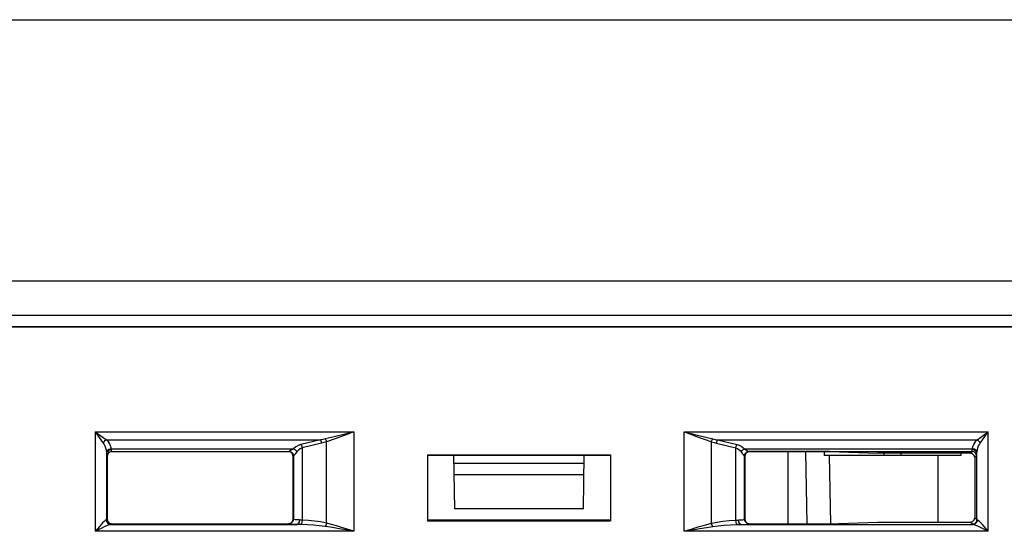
# Model space of a CAD drawing. Header units: millimetres. Extents: x 0 to 600, y 0 to 600.
# Tile 42 of 48: x 284 to 327, y 492 to 515. Entities that reach past the tile are written whole.
import ezdxf

# ---------------------------------------------------------------- set-up
doc = ezdxf.new("R2010")
doc.units = ezdxf.units.MM
doc.header["$LTSCALE"] = 39.111111
doc.layers.get('0').update_dxf_attribs({"linetype": 'CONTINUOUS'})

msp = doc.modelspace()

# ---------------------------------------------------------------- linework, layer by layer
at = {"color": 7, "linetype": 'CONTINUOUS'}
for p, q in [((248.502, 514.954), (353.506, 514.954)), ((353.506, 503.453), (248.502, 503.453)), ((352.006, 501.953), (261.503, 501.953)), ((351.997, 501.945), (261.511, 501.945)), ((261.994, 501.462), (351.515, 501.462)), ((262.003, 501.453), (351.506, 501.453)), ((286.894, 496.84), (286.894, 492.465)), ((286.894, 496.84), (287.248, 496.345)), ((286.894, 496.84), (287.389, 496.487)), ((286.894, 496.84), (298.244, 496.84)), ((287.284, 496.401), (287.333, 496.45)), ((287.333, 496.45), (287.389, 496.487)), ((287.389, 496.487), (287.442, 496.427)), ((287.389, 496.487), (296.781, 496.487)), ((296.781, 496.487), (295.928, 496.276)), ((296.891, 496.507), (296.781, 496.487)), ((296.781, 496.487), (296.799, 496.446)), ((296.799, 496.446), (296.815, 496.397)), ((296.996, 496.529), (296.891, 496.507)), ((297.392, 496.622), (296.996, 496.529)), ((296.996, 496.529), (297.014, 496.492)), ((297.014, 496.492), (297.03, 496.45)), ((297.03, 496.45), (297.044, 496.405)), ((297.424, 496.535), (297.044, 496.405)), ((297.807, 496.726), (297.392, 496.622)), ((297.824, 496.681), (297.424, 496.535)), ((298.244, 496.84), (297.807, 496.726)), ((298.244, 496.84), (297.824, 496.681)), ((298.244, 496.84), (298.244, 492.465)), ((312.765, 492.465), (312.765, 496.84)), ((312.765, 496.84), (326.115, 496.84)), ((312.765, 496.84), (312.94, 496.794)), ((312.765, 496.84), (312.934, 496.776)), ((312.934, 496.776), (313.112, 496.708)), ((312.94, 496.794), (313.126, 496.746)), ((313.112, 496.708), (313.303, 496.637)), ((313.126, 496.746), (313.324, 496.695)), ((313.303, 496.637), (313.507, 496.562)), ((313.324, 496.695), (313.537, 496.642)), ((313.507, 496.562), (313.727, 496.484)), ((313.537, 496.642), (313.766, 496.586)), ((313.727, 496.484), (313.964, 496.405)), ((313.766, 496.586), (314.012, 496.529)), ((313.964, 496.405), (313.979, 496.45)), ((313.979, 496.45), (313.995, 496.492)), ((313.995, 496.492), (314.012, 496.529)), ((314.012, 496.529), (314.118, 496.507)), ((314.118, 496.507), (314.228, 496.487)), ((314.194, 496.397), (314.21, 496.446)), ((314.21, 496.446), (314.228, 496.487)), ((314.228, 496.487), (325.62, 496.487)), ((314.228, 496.487), (315.08, 496.276)), ((325.566, 496.427), (325.62, 496.487)), ((325.62, 496.487), (326.115, 496.84)), ((325.676, 496.45), (325.62, 496.487)), ((325.725, 496.401), (325.676, 496.45)), ((325.761, 496.345), (326.115, 496.84)), ((326.115, 492.465), (326.115, 496.84)), ((287.248, 496.345), (287.284, 496.401)), ((287.248, 496.345), (287.286, 496.285)), ((287.286, 496.285), (287.32, 496.217)), ((287.32, 496.217), (287.349, 496.14)), ((287.349, 496.14), (287.373, 496.052)), ((287.373, 496.052), (287.388, 495.954)), ((287.388, 495.954), (287.421, 496.021)), ((287.421, 496.021), (287.493, 496.072)), ((287.422, 495.972), (287.495, 496.031)), ((287.442, 496.427), (287.49, 496.359)), ((287.49, 496.359), (287.531, 496.281)), ((287.493, 496.072), (287.586, 496.096)), ((287.495, 496.031), (287.593, 496.054)), ((287.531, 496.281), (287.564, 496.193)), ((287.564, 496.193), (287.586, 496.096)), ((287.586, 496.096), (287.591, 496.074)), ((287.586, 496.096), (295.606, 496.096)), ((287.591, 496.074), (287.593, 496.054)), ((287.593, 496.054), (287.597, 496.024)), ((287.597, 496.024), (287.6, 496.001)), ((295.475, 496.014), (295.43, 495.99)), ((295.534, 496.05), (295.475, 496.014)), ((295.606, 496.096), (295.534, 496.05)), ((295.703, 496.176), (295.606, 496.096)), ((295.606, 496.096), (295.661, 496.059)), ((295.661, 496.059), (295.71, 496.01)), ((295.812, 496.236), (295.703, 496.176)), ((295.71, 496.01), (295.746, 495.954)), ((295.816, 496.034), (295.746, 495.954)), ((295.928, 496.276), (295.812, 496.236)), ((295.894, 496.095), (295.816, 496.034)), ((295.976, 496.135), (295.894, 496.095)), ((295.928, 496.276), (295.946, 496.235)), ((295.946, 496.235), (295.963, 496.187)), ((295.963, 496.187), (295.976, 496.135)), ((296.829, 496.345), (295.976, 496.135)), ((295.976, 496.135), (295.976, 492.958)), ((296.815, 496.397), (296.829, 496.345)), ((296.939, 496.374), (296.829, 496.345)), ((297.044, 496.405), (296.939, 496.374)), ((297.044, 492.824), (297.044, 496.405)), ((313.964, 492.824), (313.964, 496.405)), ((313.964, 496.405), (314.07, 496.373)), ((314.07, 496.373), (314.18, 496.345)), ((314.18, 496.345), (314.194, 496.397)), ((314.18, 496.345), (315.032, 496.135)), ((315.032, 496.135), (315.046, 496.187)), ((315.032, 492.958), (315.032, 496.135)), ((315.032, 496.135), (315.101, 496.103)), ((315.046, 496.187), (315.063, 496.235)), ((315.063, 496.235), (315.08, 496.276)), ((315.08, 496.276), (315.177, 496.245)), ((315.101, 496.103), (315.162, 496.061)), ((315.162, 496.061), (315.215, 496.012)), ((315.177, 496.245), (315.262, 496.203)), ((315.215, 496.012), (315.263, 495.954)), ((315.262, 496.203), (315.336, 496.153)), ((315.263, 495.954), (315.299, 496.01)), ((315.299, 496.01), (315.348, 496.059)), ((315.336, 496.153), (315.403, 496.096)), ((315.348, 496.059), (315.403, 496.096)), ((315.403, 496.096), (315.47, 496.053)), ((315.403, 496.096), (325.423, 496.096)), ((315.47, 496.053), (315.528, 496.018)), ((315.528, 496.018), (315.574, 495.992)), ((325.409, 496.001), (325.412, 496.024)), ((325.412, 496.024), (325.415, 496.054)), ((325.415, 496.054), (325.418, 496.074)), ((325.514, 496.031), (325.415, 496.054)), ((325.418, 496.074), (325.423, 496.096)), ((325.423, 496.096), (325.444, 496.194)), ((325.516, 496.072), (325.423, 496.096)), ((325.444, 496.194), (325.477, 496.281)), ((325.477, 496.281), (325.519, 496.359)), ((325.587, 495.972), (325.514, 496.031)), ((325.587, 496.021), (325.516, 496.072)), ((325.519, 496.359), (325.566, 496.427)), ((325.62, 495.954), (325.587, 496.021)), ((325.62, 495.954), (325.636, 496.052)), ((325.636, 496.052), (325.66, 496.14)), ((325.66, 496.14), (325.689, 496.217)), ((325.689, 496.217), (325.723, 496.285)), ((325.723, 496.285), (325.761, 496.345)), ((325.761, 496.345), (325.725, 496.401)), ((287.388, 495.954), (287.392, 495.921)), ((287.392, 495.921), (287.394, 495.892)), ((287.394, 495.892), (287.422, 495.972)), ((287.394, 495.892), (287.397, 495.846)), ((287.394, 495.892), (287.394, 492.973)), ((287.397, 495.846), (287.4, 495.812)), ((287.4, 495.812), (287.404, 495.789)), ((287.404, 495.789), (287.408, 495.779)), ((287.408, 495.779), (287.435, 495.879)), ((287.408, 495.779), (287.418, 495.768)), ((287.445, 495.868), (287.418, 495.768)), ((287.418, 495.768), (287.421, 493)), ((287.435, 495.879), (287.508, 495.952)), ((287.518, 495.941), (287.445, 495.868)), ((287.508, 495.952), (287.608, 495.979)), ((287.618, 495.968), (287.518, 495.941)), ((287.6, 496.001), (287.604, 495.986)), ((287.604, 495.986), (287.608, 495.979)), ((287.608, 495.979), (287.618, 495.968)), ((287.608, 495.979), (295.404, 495.979)), ((287.618, 495.968), (295.389, 495.968)), ((295.397, 495.976), (295.389, 495.968)), ((295.489, 495.942), (295.389, 495.968)), ((295.399, 495.977), (295.397, 495.976)), ((295.397, 495.976), (295.497, 495.949)), ((295.404, 495.979), (295.399, 495.977)), ((295.43, 495.99), (295.404, 495.979)), ((295.404, 495.979), (295.502, 495.952)), ((295.562, 495.869), (295.489, 495.942)), ((295.497, 495.949), (295.57, 495.876)), ((295.502, 495.952), (295.575, 495.879)), ((295.589, 495.768), (295.562, 495.869)), ((295.57, 495.876), (295.597, 495.776)), ((295.575, 495.879), (295.602, 495.779)), ((295.587, 493), (295.589, 495.768)), ((295.597, 495.776), (295.589, 495.768)), ((295.599, 495.778), (295.597, 495.776)), ((295.597, 495.776), (295.597, 492.99)), ((295.602, 495.779), (295.599, 495.778)), ((295.621, 495.795), (295.602, 495.779)), ((295.652, 495.832), (295.621, 495.795)), ((295.695, 495.886), (295.652, 495.832)), ((295.746, 495.954), (295.695, 495.886)), ((301.484, 495.823), (301.484, 492.932)), ((301.502, 495.805), (301.484, 495.823)), ((301.484, 495.823), (309.525, 495.823)), ((301.502, 495.805), (309.507, 495.805)), ((302.679, 493.453), (302.638, 495.805)), ((308.33, 493.453), (308.371, 495.805)), ((309.507, 495.805), (309.525, 495.823)), ((309.525, 495.823), (309.525, 492.932)), ((315.263, 495.954), (315.31, 495.89)), ((315.31, 495.89), (315.352, 495.837)), ((315.352, 495.837), (315.385, 495.798)), ((315.385, 495.798), (315.407, 495.779)), ((315.407, 495.779), (315.434, 495.879)), ((315.407, 495.779), (315.41, 495.778)), ((315.41, 495.778), (315.412, 495.776)), ((315.412, 495.776), (315.439, 495.876)), ((315.412, 492.99), (315.412, 495.776)), ((315.412, 495.776), (315.42, 495.768)), ((315.446, 495.868), (315.42, 495.768)), ((315.42, 495.768), (315.422, 493)), ((315.434, 495.879), (315.506, 495.952)), ((315.439, 495.876), (315.512, 495.949)), ((315.519, 495.941), (315.446, 495.868)), ((315.506, 495.952), (315.605, 495.979)), ((315.512, 495.949), (315.612, 495.976)), ((315.619, 495.968), (315.519, 495.941)), ((315.574, 495.992), (315.605, 495.979)), ((315.605, 495.979), (325.401, 495.979)), ((315.605, 495.979), (315.609, 495.977)), ((315.609, 495.977), (315.612, 495.976)), ((315.612, 495.976), (315.619, 495.968)), ((319.148, 495.968), (315.619, 495.968)), ((317.305, 495.968), (317.305, 492.8)), ((318.156, 492.8), (318.101, 495.968)), ((318.914, 495.968), (318.914, 495.803)), ((324.915, 495.803), (318.914, 495.803)), ((319.2, 492.801), (319.147, 495.803)), ((319.148, 495.968), (321.268, 495.903)), ((325.326, 495.903), (321.268, 495.903)), ((321.54, 495.803), (321.54, 495.903)), ((322.29, 495.803), (322.29, 495.903)), ((323.905, 495.803), (323.905, 492.865)), ((324.915, 495.903), (324.915, 495.803)), ((325.326, 495.903), (325.401, 495.979)), ((325.426, 495.876), (325.326, 495.903)), ((325.401, 495.979), (325.405, 495.986)), ((325.501, 495.952), (325.401, 495.979)), ((325.405, 495.986), (325.409, 496.001)), ((325.499, 495.803), (325.426, 495.876)), ((325.525, 495.704), (325.499, 495.803)), ((325.574, 495.879), (325.501, 495.952)), ((325.525, 495.704), (325.523, 493.064)), ((325.525, 495.704), (325.601, 495.779)), ((325.601, 495.779), (325.574, 495.879)), ((325.615, 495.892), (325.587, 495.972)), ((325.601, 495.779), (325.605, 495.789)), ((325.605, 495.789), (325.608, 495.812)), ((325.608, 495.812), (325.612, 495.846)), ((325.612, 495.846), (325.615, 495.892)), ((325.615, 495.892), (325.617, 495.922)), ((325.615, 492.973), (325.615, 495.892)), ((325.617, 495.922), (325.62, 495.954)), ((308.365, 495.453), (302.644, 495.453)), ((308.356, 494.953), (302.653, 494.953)), ((308.33, 493.453), (302.679, 493.453)), ((287.421, 493), (287.394, 492.973)), ((287.421, 493), (287.447, 492.9)), ((295.56, 492.9), (295.587, 493)), ((295.597, 492.99), (295.57, 492.89)), ((295.597, 492.99), (295.587, 493)), ((295.615, 492.983), (295.597, 492.99)), ((295.668, 492.975), (295.615, 492.983)), ((315.375, 492.98), (315.401, 492.985)), ((315.401, 492.985), (315.412, 492.99)), ((315.412, 492.99), (315.422, 493)), ((315.439, 492.89), (315.412, 492.99)), ((315.422, 493), (315.449, 492.899)), ((325.497, 492.965), (325.523, 493.064)), ((325.615, 492.973), (325.523, 493.064)), ((286.99, 492.578), (286.894, 492.465)), ((287.076, 492.679), (286.99, 492.578)), ((287.149, 492.593), (287.028, 492.533)), ((287.153, 492.766), (287.076, 492.679)), ((287.256, 492.645), (287.149, 492.593)), ((287.219, 492.839), (287.153, 492.766)), ((287.279, 492.9), (287.219, 492.839)), ((287.349, 492.689), (287.256, 492.645)), ((287.33, 492.944), (287.279, 492.9)), ((287.368, 492.964), (287.33, 492.944)), ((287.433, 492.726), (287.349, 492.689)), ((287.385, 492.968), (287.368, 492.964)), ((287.368, 492.964), (287.395, 492.865)), ((287.394, 492.973), (287.385, 492.968)), ((287.394, 492.973), (287.42, 492.873)), ((287.395, 492.865), (287.464, 492.792)), ((287.42, 492.873), (287.494, 492.8)), ((287.505, 492.752), (287.433, 492.726)), ((287.447, 492.9), (287.52, 492.827)), ((287.464, 492.792), (287.558, 492.764)), ((287.494, 492.8), (287.593, 492.773)), ((287.558, 492.764), (287.505, 492.752)), ((287.52, 492.827), (287.621, 492.8)), ((287.582, 492.768), (287.558, 492.764)), ((287.558, 492.764), (295.766, 492.764)), ((287.593, 492.773), (287.582, 492.768)), ((287.621, 492.8), (287.593, 492.773)), ((287.621, 492.8), (295.387, 492.8)), ((295.387, 492.8), (295.488, 492.827)), ((295.397, 492.79), (295.387, 492.8)), ((295.497, 492.817), (295.397, 492.79)), ((295.423, 492.783), (295.397, 492.79)), ((295.496, 492.776), (295.423, 492.783)), ((295.488, 492.827), (295.56, 492.9)), ((295.616, 492.769), (295.496, 492.776)), ((295.57, 492.89), (295.497, 492.817)), ((295.766, 492.764), (295.616, 492.769)), ((295.753, 492.969), (295.668, 492.975)), ((295.86, 492.964), (295.753, 492.969)), ((295.812, 492.794), (295.766, 492.764)), ((295.845, 492.763), (295.766, 492.764)), ((295.846, 492.867), (295.812, 492.794)), ((295.928, 492.76), (295.845, 492.763)), ((295.86, 492.964), (295.846, 492.867)), ((295.917, 492.961), (295.86, 492.964)), ((295.976, 492.958), (295.917, 492.961)), ((295.95, 492.796), (295.928, 492.76)), ((296.21, 492.75), (295.928, 492.76)), ((295.968, 492.867), (295.95, 492.796)), ((295.976, 492.958), (295.968, 492.867)), ((296.258, 492.94), (295.976, 492.958)), ((296.474, 492.734), (296.21, 492.75)), ((296.522, 492.914), (296.258, 492.94)), ((296.732, 492.712), (296.474, 492.734)), ((296.78, 492.877), (296.522, 492.914)), ((296.996, 492.68), (296.732, 492.712)), ((297.044, 492.824), (296.78, 492.877)), ((297.014, 492.721), (296.996, 492.68)), ((297.226, 492.645), (296.996, 492.68)), ((297.03, 492.77), (297.014, 492.721)), ((297.044, 492.824), (297.03, 492.77)), ((297.266, 492.765), (297.044, 492.824)), ((297.462, 492.606), (297.226, 492.645)), ((297.492, 492.7), (297.266, 492.765)), ((297.692, 492.566), (297.462, 492.606)), ((297.714, 492.633), (297.492, 492.7)), ((297.907, 492.527), (297.692, 492.566)), ((297.919, 492.569), (297.714, 492.633)), ((298.1, 492.511), (297.919, 492.569)), ((301.484, 492.932), (301.503, 492.952)), ((301.484, 492.932), (309.525, 492.932)), ((309.506, 492.952), (301.503, 492.952)), ((309.525, 492.932), (309.506, 492.952)), ((312.765, 492.465), (313.107, 492.574)), ((313.107, 492.574), (313.419, 492.671)), ((313.121, 492.53), (313.446, 492.589)), ((313.419, 492.671), (313.704, 492.754)), ((313.446, 492.589), (313.742, 492.639)), ((313.704, 492.754), (313.964, 492.824)), ((313.742, 492.639), (314.012, 492.68)), ((313.964, 492.824), (314.205, 492.873)), ((313.978, 492.77), (313.964, 492.824)), ((313.995, 492.721), (313.978, 492.77)), ((314.012, 492.68), (313.995, 492.721)), ((314.012, 492.68), (314.253, 492.71)), ((314.205, 492.873), (314.463, 492.911)), ((314.253, 492.71), (314.511, 492.733)), ((314.463, 492.911), (314.739, 492.939)), ((314.511, 492.733), (314.787, 492.75)), ((314.739, 492.939), (315.032, 492.958)), ((314.787, 492.75), (315.08, 492.76)), ((315.032, 492.958), (315.091, 492.961)), ((315.041, 492.867), (315.032, 492.958)), ((315.058, 492.796), (315.041, 492.867)), ((315.08, 492.76), (315.058, 492.796)), ((315.08, 492.76), (315.163, 492.763)), ((315.091, 492.961), (315.149, 492.964)), ((315.149, 492.964), (315.22, 492.967)), ((315.162, 492.867), (315.149, 492.964)), ((315.197, 492.794), (315.162, 492.867)), ((315.163, 492.763), (315.243, 492.764)), ((315.243, 492.764), (315.197, 492.794)), ((315.22, 492.967), (315.283, 492.971)), ((315.243, 492.764), (315.344, 492.767)), ((315.243, 492.764), (325.451, 492.764)), ((315.283, 492.971), (315.335, 492.975)), ((315.335, 492.975), (315.375, 492.98)), ((315.344, 492.767), (315.432, 492.771)), ((315.432, 492.771), (315.504, 492.775)), ((315.512, 492.817), (315.439, 492.89)), ((315.449, 492.899), (315.522, 492.827)), ((315.504, 492.775), (315.56, 492.78)), ((315.612, 492.79), (315.512, 492.817)), ((315.522, 492.827), (315.622, 492.8)), ((315.56, 492.78), (315.596, 492.785)), ((315.596, 492.785), (315.612, 492.79)), ((315.612, 492.79), (315.622, 492.8)), ((315.622, 492.8), (319.131, 492.8)), ((319.131, 492.8), (321.251, 492.865)), ((321.251, 492.865), (325.323, 492.865)), ((325.323, 492.865), (325.424, 492.892)), ((325.415, 492.773), (325.323, 492.865)), ((325.515, 492.8), (325.415, 492.773)), ((325.427, 492.768), (325.415, 492.773)), ((325.424, 492.892), (325.497, 492.965)), ((325.451, 492.764), (325.427, 492.768)), ((325.545, 492.792), (325.451, 492.764)), ((325.503, 492.753), (325.451, 492.764)), ((325.574, 492.726), (325.503, 492.753)), ((325.588, 492.873), (325.515, 492.8)), ((325.614, 492.865), (325.545, 492.792)), ((325.657, 492.69), (325.574, 492.726)), ((325.615, 492.973), (325.588, 492.873)), ((325.64, 492.964), (325.614, 492.865)), ((325.623, 492.968), (325.615, 492.973)), ((325.64, 492.964), (325.623, 492.968)), ((325.678, 492.944), (325.64, 492.964)), ((325.749, 492.647), (325.657, 492.69)), ((325.729, 492.901), (325.678, 492.944)), ((325.788, 492.841), (325.729, 492.901)), ((325.856, 492.595), (325.749, 492.647)), ((325.854, 492.769), (325.788, 492.841)), ((325.93, 492.681), (325.854, 492.769)), ((325.979, 492.533), (325.856, 492.595)), ((326.018, 492.579), (325.93, 492.681)), ((326.115, 492.465), (326.018, 492.579)), ((287.028, 492.533), (286.894, 492.465)), ((298.244, 492.465), (286.894, 492.465)), ((298.094, 492.493), (297.907, 492.527)), ((298.244, 492.465), (298.094, 492.493)), ((298.244, 492.465), (298.1, 492.511)), ((312.765, 492.465), (313.121, 492.53)), ((326.115, 492.465), (312.765, 492.465)), ((326.115, 492.465), (325.979, 492.533))]:
    msp.add_line(p, q, dxfattribs=at)

doc.saveas('drawing.dxf')
